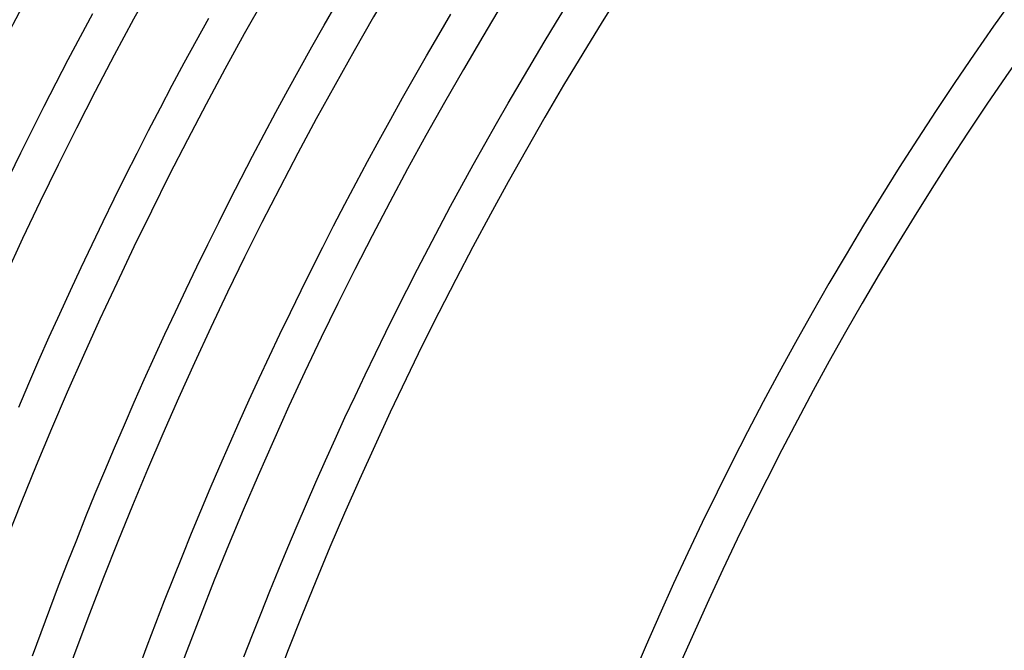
# Model space of a CAD drawing. Header units: millimetres. Extents: x -660 to 660, y -630 to 630.
# Tile 32 of 131: x -397 to -295, y 144 to 209. Entities that reach past the tile are written whole.
import ezdxf

# ---------------------------------------------------------------- set-up
doc = ezdxf.new("R2010")
doc.units = ezdxf.units.MM
doc.layers.add('THICK', color=7, linetype='Continuous')

msp = doc.modelspace()

# ---------------------------------------------------------------- linework, layer by layer
at = {"layer": 'THICK'}
for p, q in [((-365.23, 208.4), (-363.95, 210.62)), ((-341.22, 208.74), (-339.94, 210.82)), ((-390.4, 207.24), (-389.13, 209.62)), ((-353.39, 207.4), (-352.12, 209.55)), ((-378.41, 206.83), (-377.14, 209.14)), ((-342.48, 206.65), (-341.22, 208.74)), ((-366.49, 206.16), (-365.23, 208.4)), ((-391.66, 204.86), (-390.4, 207.24)), ((-379.67, 204.52), (-378.41, 206.83)), ((-354.65, 205.24), (-353.39, 207.4)), ((-343.74, 204.56), (-342.48, 206.65)), ((-367.74, 203.92), (-366.49, 206.16)), ((-392.9, 202.46), (-391.66, 204.86)), ((-380.91, 202.2), (-379.67, 204.52)), ((-355.89, 203.07), (-354.65, 205.24)), ((-344.98, 202.46), (-343.74, 204.56)), ((-368.98, 201.68), (-367.74, 203.92)), ((-394.13, 200.06), (-392.9, 202.46)), ((-357.12, 200.89), (-355.89, 203.07)), ((-346.21, 200.35), (-344.98, 202.46)), ((-382.13, 199.87), (-380.91, 202.2)), ((-370.2, 199.42), (-368.98, 201.68)), ((-358.34, 198.71), (-357.12, 200.89)), ((-395.34, 197.65), (-394.13, 200.06)), ((-383.35, 197.54), (-382.13, 199.87)), ((-371.41, 197.16), (-370.2, 199.42)), ((-347.42, 198.24), (-346.21, 200.35)), ((-359.55, 196.52), (-358.34, 198.71)), ((-396.54, 195.24), (-395.34, 197.65)), ((-384.54, 195.2), (-383.35, 197.54)), ((-348.63, 196.11), (-347.42, 198.24)), ((-372.61, 194.89), (-371.41, 197.16)), ((-360.74, 194.32), (-359.55, 196.52)), ((-349.82, 193.98), (-348.63, 196.11)), ((-397.73, 192.82), (-396.54, 195.24)), ((-385.73, 192.85), (-384.54, 195.2)), ((-373.79, 192.62), (-372.61, 194.89)), ((-361.92, 192.12), (-360.74, 194.32)), ((-350.99, 191.85), (-349.82, 193.98)), ((-386.9, 190.49), (-385.73, 192.85)), ((-374.96, 190.33), (-373.79, 192.62)), ((-363.08, 189.91), (-361.92, 192.12)), ((-352.16, 189.7), (-350.99, 191.85)), ((-388.05, 188.13), (-386.9, 190.49)), ((-376.11, 188.04), (-374.96, 190.33)), ((-364.24, 187.69), (-363.08, 189.91)), ((-353.31, 187.55), (-352.16, 189.7)), ((-389.19, 185.76), (-388.05, 188.13)), ((-377.25, 185.74), (-376.11, 188.04)), ((-365.37, 185.47), (-364.24, 187.69)), ((-354.44, 185.39), (-353.31, 187.55)), ((-390.32, 183.38), (-389.19, 185.76)), ((-378.38, 183.44), (-377.25, 185.74)), ((-366.5, 183.23), (-365.37, 185.47)), ((-355.57, 183.22), (-354.44, 185.39)), ((-391.43, 180.99), (-390.32, 183.38)), ((-379.49, 181.13), (-378.38, 183.44)), ((-367.61, 180.99), (-366.5, 183.23)), ((-356.68, 181.05), (-355.57, 183.22)), ((-380.59, 178.81), (-379.49, 181.13)), ((-357.78, 178.87), (-356.68, 181.05)), ((-392.53, 178.6), (-391.43, 180.99)), ((-368.71, 178.75), (-367.61, 180.99)), ((-393.61, 176.21), (-392.53, 178.6)), ((-381.67, 176.48), (-380.59, 178.81)), ((-369.79, 176.5), (-368.71, 178.75)), ((-358.86, 176.69), (-357.78, 178.87)), ((-394.68, 173.8), (-393.61, 176.21)), ((-382.74, 174.15), (-381.67, 176.48)), ((-370.86, 174.24), (-369.79, 176.5)), ((-359.93, 174.5), (-358.86, 176.69)), ((-383.8, 171.81), (-382.74, 174.15)), ((-371.92, 171.97), (-370.86, 174.24)), ((-360.99, 172.3), (-359.93, 174.5)), ((-395.73, 171.39), (-394.68, 173.8)), ((-372.96, 169.7), (-371.92, 171.97)), ((-362.03, 170.09), (-360.99, 172.3)), ((-396.77, 168.97), (-395.73, 171.39)), ((-384.84, 169.47), (-383.8, 171.81)), ((-363.07, 167.88), (-362.03, 170.09)), ((-385.86, 167.12), (-384.84, 169.47)), ((-373.99, 167.42), (-372.96, 169.7)), ((-364.08, 165.66), (-363.07, 167.88)), ((-386.88, 164.76), (-385.86, 167.12)), ((-375, 165.14), (-373.99, 167.42)), ((-376, 162.85), (-375, 165.14)), ((-365.09, 163.44), (-364.08, 165.66)), ((-387.88, 162.4), (-386.88, 164.76)), ((-376.99, 160.55), (-376, 162.85)), ((-366.08, 161.21), (-365.09, 163.44)), ((-388.86, 160.03), (-387.88, 162.4)), ((-367.05, 158.97), (-366.08, 161.21)), ((-389.83, 157.65), (-388.86, 160.03)), ((-377.96, 158.25), (-376.99, 160.55)), ((-368.02, 156.73), (-367.05, 158.97)), ((-390.78, 155.27), (-389.83, 157.65)), ((-378.92, 155.94), (-377.96, 158.25)), ((-368.97, 154.48), (-368.02, 156.73)), ((-379.86, 153.62), (-378.92, 155.94)), ((-391.72, 152.89), (-390.78, 155.27)), ((-380.79, 151.3), (-379.86, 153.62)), ((-369.9, 152.23), (-368.97, 154.48)), ((-392.65, 150.49), (-391.72, 152.89)), ((-370.82, 149.97), (-369.9, 152.23)), ((-381.71, 148.98), (-380.79, 151.3)), ((-393.56, 148.1), (-392.65, 150.49)), ((-371.73, 147.7), (-370.82, 149.97)), ((-382.61, 146.65), (-381.71, 148.98)), ((-394.45, 145.69), (-393.56, 148.1)), ((-372.62, 145.43), (-371.73, 147.7)), ((-383.5, 144.31), (-382.61, 146.65)), ((-395.34, 143.28), (-394.45, 145.69)), ((-373.51, 143.16), (-372.62, 145.43)), ((-384.37, 141.97), (-383.5, 144.31))]:
    msp.add_line(p, q, dxfattribs=at)
for radius, start, end in [(481, 144.2382, 179.7618), (470.25, 144.2437, 179.7563), (459.5, 144.2494, 179.7506), (448.75, 144.2548, 179.7452), (438, 144.2616, 179.7384), (427.25, 144.268, 179.732), (416.5, 144.2741, 179.7259), (405.75, 144.2798, 179.7202), (396, 144.289, 179.711), (362, 144.3162, 179.6839), (358, 144.3197, 179.6803), (322, 144.3555, 179.6446), (318, 144.3599, 179.6401)]:
    msp.add_arc((0, 0), radius, start, end, dxfattribs=at)

doc.saveas('drawing.dxf')
